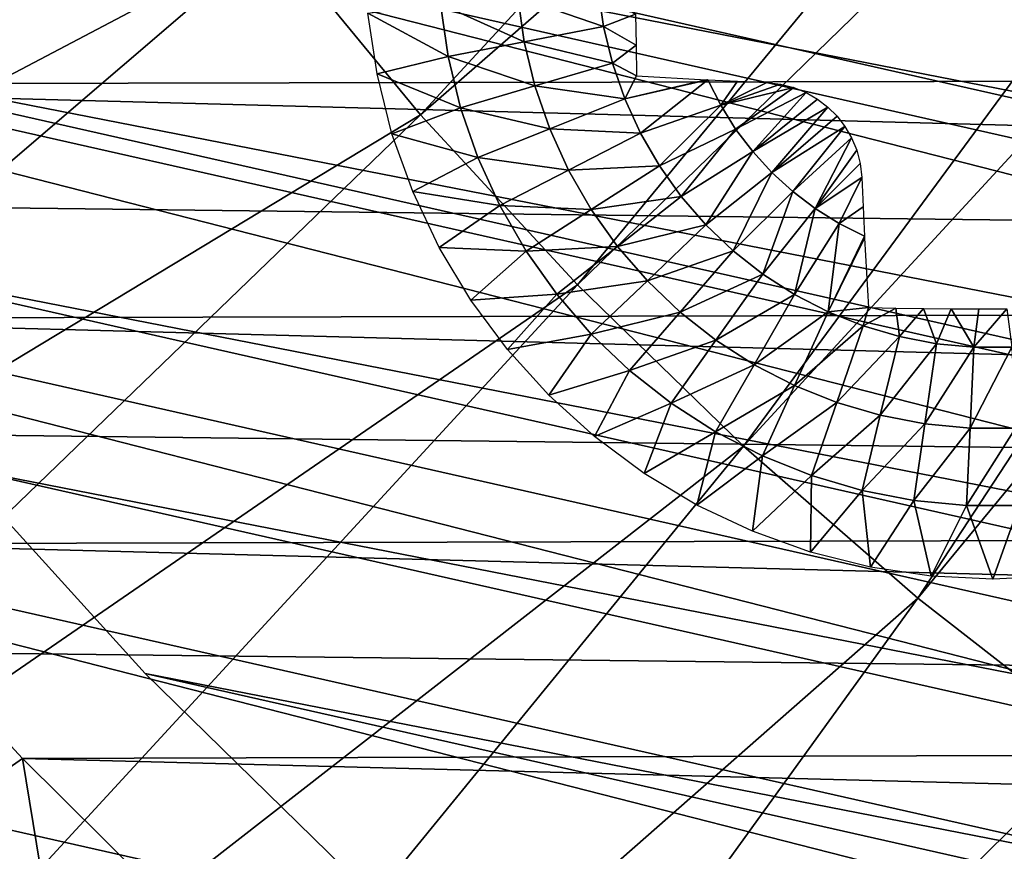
# Model space of a CAD drawing. Header units: millimetres. Extents: x -30.2 to 30.2, y -30.2 to 30.2.
# Tile 17 of 114: x -18.5 to -13.4, y -18.1 to -13.8. Entities that reach past the tile are written whole.
import ezdxf

# ---------------------------------------------------------------- set-up
doc = ezdxf.new("R2010")
doc.units = ezdxf.units.MM
doc.header["$LTSCALE"] = 65.185185
for name, color, linetype in [('2', 7, 'CONTINUOUS'), ('22', 7, 'CONTINUOUS'), ('43', 7, 'CONTINUOUS'), ('47', 7, 'CONTINUOUS'), ('8', 7, 'CONTINUOUS'), ('9', 7, 'CONTINUOUS')]:
    doc.layers.add(name, color=color, linetype=linetype)

msp = doc.modelspace()

# ---------------------------------------------------------------- linework, layer by layer
at = {"layer": '2', "color": 251, "linetype": 'Continuous', "true_color": 0x4c4c4c}
for points in [[(-17.1586, -13.3551, 6.4437), (-16.3969, -14.28, 6.4437), (-11.4399, -8.9041, 6.7528), (-17.1586, -13.3551, 6.4437)], [(-16.3969, -14.28, 6.4437), (-10.9321, -9.5207, 6.7528), (-11.4399, -8.9041, 6.7528), (-16.3969, -14.28, 6.4437)], [(-16.3969, -14.28, 6.4437), (-15.5853, -15.1616, 6.4437), (-10.9321, -9.5207, 6.7528), (-16.3969, -14.28, 6.4437)], [(-15.5853, -15.1616, 6.4437), (-10.391, -10.1085, 6.7528), (-10.9321, -9.5207, 6.7528), (-15.5853, -15.1616, 6.4437)], [(-15.5853, -15.1616, 6.4437), (-14.7264, -15.9972, 6.4437), (-10.391, -10.1085, 6.7528), (-15.5853, -15.1616, 6.4437)], [(-14.7264, -15.9972, 6.4437), (-9.8184, -10.6656, 6.7528), (-10.391, -10.1085, 6.7528), (-14.7264, -15.9972, 6.4437)], [(-14.7264, -15.9972, 6.4437), (-13.8228, -16.7841, 6.4437), (-9.8184, -10.6656, 6.7528), (-14.7264, -15.9972, 6.4437)], [(-13.8228, -16.7841, 6.4437), (-9.2159, -11.1903, 6.7528), (-9.8184, -10.6656, 6.7528), (-13.8228, -16.7841, 6.4437)], [(-13.8228, -16.7841, 6.4437), (-12.8772, -17.5201, 6.4437), (-9.2159, -11.1903, 6.7528), (-13.8228, -16.7841, 6.4437)], [(-18.5236, -11.3864, 6.4437), (-24.5229, -15.4088, 6.0125), (-17.8683, -12.3896, 6.4437), (-18.5236, -11.3864, 6.4437)], [(-24.5229, -15.4088, 6.0125), (-23.6204, -16.7596, 6.0125), (-17.8683, -12.3896, 6.4437), (-24.5229, -15.4088, 6.0125)], [(-17.8683, -12.3896, 6.4437), (-23.6204, -16.7596, 6.0125), (-17.1586, -13.3551, 6.4437), (-17.8683, -12.3896, 6.4437)], [(-23.6204, -16.7596, 6.0125), (-22.6435, -18.0576, 6.0125), (-17.1586, -13.3551, 6.4437), (-23.6204, -16.7596, 6.0125)], [(-17.1586, -13.3551, 6.4437), (-22.6435, -18.0576, 6.0125), (-16.3969, -14.28, 6.4437), (-17.1586, -13.3551, 6.4437)], [(-22.6435, -18.0576, 6.0125), (-21.5954, -19.2988, 6.0125), (-16.3969, -14.28, 6.4437), (-22.6435, -18.0576, 6.0125)], [(-16.3969, -14.28, 6.4437), (-21.5954, -19.2988, 6.0125), (-15.5853, -15.1616, 6.4437), (-16.3969, -14.28, 6.4437)], [(-21.5954, -19.2988, 6.0125), (-20.4793, -20.4793, 6.0125), (-15.5853, -15.1616, 6.4437), (-21.5954, -19.2988, 6.0125)], [(-15.5853, -15.1616, 6.4437), (-20.4793, -20.4793, 6.0125), (-14.7264, -15.9972, 6.4437), (-15.5853, -15.1616, 6.4437)], [(-20.4793, -20.4793, 6.0125), (-19.2988, -21.5954, 6.0125), (-14.7264, -15.9972, 6.4437), (-20.4793, -20.4793, 6.0125)], [(-14.7264, -15.9972, 6.4437), (-19.2988, -21.5954, 6.0125), (-13.8228, -16.7841, 6.4437), (-14.7264, -15.9972, 6.4437)], [(-19.2988, -21.5954, 6.0125), (-18.0576, -22.6435, 6.0125), (-13.8228, -16.7841, 6.4437), (-19.2988, -21.5954, 6.0125)], [(-13.8228, -16.7841, 6.4437), (-18.0576, -22.6435, 6.0125), (-12.8772, -17.5201, 6.4437), (-13.8228, -16.7841, 6.4437)], [(-18.0576, -22.6435, 6.0125), (-16.7596, -23.6204, 6.0125), (-12.8772, -17.5201, 6.4437), (-18.0576, -22.6435, 6.0125)], [(-12.8772, -17.5201, 6.4437), (-16.7596, -23.6204, 6.0125), (-11.8925, -18.2029, 6.4437), (-12.8772, -17.5201, 6.4437)]]:
    msp.add_3dface(points, dxfattribs=at)
at = {"layer": '22', "linetype": 'Continuous'}
for points in [[(-15.4775, -13.6301, -215.395), (-15.4497, -13.8233, -215.395), (-15.8945, -13.6699, -215.2016), (-15.4775, -13.6301, -215.395)], [(-15.4775, -13.6301, -215.395), (-15.2842, -13.7587, -215.4632), (-15.4497, -13.8233, -215.395), (-15.4775, -13.6301, -215.395)], [(-16.2547, -13.9785, -214.9732), (-16.6694, -13.7536, -214.7125), (-16.2936, -13.708, -214.9732), (-16.2547, -13.9785, -214.9732)], [(-15.8611, -13.9026, -215.2016), (-16.2936, -13.708, -214.9732), (-15.8945, -13.6699, -215.2016), (-15.8611, -13.9026, -215.2016)], [(-16.2547, -13.9785, -214.9732), (-16.2936, -13.708, -214.9732), (-15.8611, -13.9026, -215.2016), (-16.2547, -13.9785, -214.9732)], [(-15.4497, -13.8233, -215.395), (-15.8611, -13.9026, -215.2016), (-15.8945, -13.6699, -215.2016), (-15.4497, -13.8233, -215.395)], [(-16.6226, -14.0691, -214.7125), (-16.6694, -13.7536, -214.7125), (-16.2547, -13.9785, -214.9732), (-16.6226, -14.0691, -214.7125)], [(-15.2842, -13.7587, -215.4632), (-15.282, -13.9193, -215.4511), (-15.4497, -13.8233, -215.395), (-15.2842, -13.7587, -215.4632)], [(-15.4497, -13.8233, -215.395), (-15.4037, -14.0131, -215.395), (-15.8611, -13.9026, -215.2016), (-15.4497, -13.8233, -215.395)], [(-15.4497, -13.8233, -215.395), (-15.282, -13.9193, -215.4511), (-15.4037, -14.0131, -215.395), (-15.4497, -13.8233, -215.395)], [(-15.8056, -14.1311, -215.2016), (-16.2547, -13.9785, -214.9732), (-15.8611, -13.9026, -215.2016), (-15.8056, -14.1311, -215.2016)], [(-15.4037, -14.0131, -215.395), (-15.8056, -14.1311, -215.2016), (-15.8611, -13.9026, -215.2016), (-15.4037, -14.0131, -215.395)], [(-15.282, -13.9193, -215.4511), (-15.2791, -14.0791, -215.4343), (-15.4037, -14.0131, -215.395), (-15.282, -13.9193, -215.4511)], [(-16.1903, -14.244, -214.9732), (-16.6226, -14.0691, -214.7125), (-16.2547, -13.9785, -214.9732), (-16.1903, -14.244, -214.9732)], [(-16.1903, -14.244, -214.9732), (-16.2547, -13.9785, -214.9732), (-15.8056, -14.1311, -215.2016), (-16.1903, -14.244, -214.9732)], [(-15.4037, -14.0131, -215.395), (-15.3398, -14.1976, -215.395), (-15.8056, -14.1311, -215.2016), (-15.4037, -14.0131, -215.395)], [(-15.4037, -14.0131, -215.395), (-15.2791, -14.0791, -215.4343), (-15.3398, -14.1976, -215.395), (-15.4037, -14.0131, -215.395)], [(-16.5451, -14.3785, -214.7125), (-16.6226, -14.0691, -214.7125), (-16.1903, -14.244, -214.9732), (-16.5451, -14.3785, -214.7125)], [(-15.2791, -14.0791, -215.4343), (-14.9189, -14.0994, -215.5494), (-15.3398, -14.1976, -215.395), (-15.2791, -14.0791, -215.4343)], [(-14.9189, -14.0994, -215.5494), (-14.9096, -14.0999, -215.5521), (-15.3398, -14.1976, -215.395), (-14.9189, -14.0994, -215.5494)], [(-15.3398, -14.1976, -215.395), (-14.9096, -14.0999, -215.5521), (-15.2587, -14.3752, -215.395), (-15.3398, -14.1976, -215.395)], [(-14.9096, -14.0999, -215.5521), (-14.8438, -14.2307, -215.5519), (-15.2587, -14.3752, -215.395), (-14.9096, -14.0999, -215.5521)], [(-14.8438, -14.2307, -215.5519), (-14.9096, -14.0999, -215.5521), (-14.7563, -14.107, -215.5926), (-14.8438, -14.2307, -215.5519)], [(-14.6056, -14.1132, -215.6278), (-14.8438, -14.2307, -215.5519), (-14.7563, -14.107, -215.5926), (-14.6056, -14.1132, -215.6278)], [(-14.5336, -14.1213, -215.6423), (-14.8438, -14.2307, -215.5519), (-14.6056, -14.1132, -215.6278), (-14.5336, -14.1213, -215.6423)], [(-15.7287, -14.3533, -215.2016), (-16.1903, -14.244, -214.9732), (-15.8056, -14.1311, -215.2016), (-15.7287, -14.3533, -215.2016)], [(-15.3398, -14.1976, -215.395), (-15.7287, -14.3533, -215.2016), (-15.8056, -14.1311, -215.2016), (-15.3398, -14.1976, -215.395)], [(-14.4649, -14.1393, -215.6539), (-14.8438, -14.2307, -215.5519), (-14.5336, -14.1213, -215.6423), (-14.4649, -14.1393, -215.6539)], [(-14.7662, -14.3546, -215.5519), (-14.8438, -14.2307, -215.5519), (-14.4649, -14.1393, -215.6539), (-14.7662, -14.3546, -215.5519)], [(-14.4012, -14.1658, -215.6624), (-14.7662, -14.3546, -215.5519), (-14.4649, -14.1393, -215.6539), (-14.4012, -14.1658, -215.6624)], [(-14.6777, -14.4711, -215.5519), (-14.7662, -14.3546, -215.5519), (-14.4012, -14.1658, -215.6624), (-14.6777, -14.4711, -215.5519)], [(-14.3427, -14.1997, -215.668), (-14.6777, -14.4711, -215.5519), (-14.4012, -14.1658, -215.6624), (-14.3427, -14.1997, -215.668)], [(-15.3398, -14.1976, -215.395), (-15.2587, -14.3752, -215.395), (-15.7287, -14.3533, -215.2016), (-15.3398, -14.1976, -215.395)], [(-14.2893, -14.2407, -215.6708), (-14.6777, -14.4711, -215.5519), (-14.3427, -14.1997, -215.668), (-14.2893, -14.2407, -215.6708)], [(-16.1009, -14.5023, -214.9732), (-16.5451, -14.3785, -214.7125), (-16.1903, -14.244, -214.9732), (-16.1009, -14.5023, -214.9732)], [(-16.1009, -14.5023, -214.9732), (-16.1903, -14.244, -214.9732), (-15.7287, -14.3533, -215.2016), (-16.1009, -14.5023, -214.9732)], [(-15.2587, -14.3752, -215.395), (-14.8438, -14.2307, -215.5519), (-15.1611, -14.5443, -215.395), (-15.2587, -14.3752, -215.395)], [(-14.8438, -14.2307, -215.5519), (-14.7662, -14.3546, -215.5519), (-15.1611, -14.5443, -215.395), (-14.8438, -14.2307, -215.5519)], [(-14.5791, -14.579, -215.5519), (-14.6777, -14.4711, -215.5519), (-14.2893, -14.2407, -215.6708), (-14.5791, -14.579, -215.5519)], [(-14.2415, -14.2884, -215.6708), (-14.5791, -14.579, -215.5519), (-14.2893, -14.2407, -215.6708), (-14.2415, -14.2884, -215.6708)], [(-14.2003, -14.3418, -215.668), (-14.5791, -14.579, -215.5519), (-14.2415, -14.2884, -215.6708), (-14.2003, -14.3418, -215.668)], [(-15.6311, -14.5672, -215.2016), (-16.1009, -14.5023, -214.9732), (-15.7287, -14.3533, -215.2016), (-15.6311, -14.5672, -215.2016)], [(-15.2587, -14.3752, -215.395), (-15.6311, -14.5672, -215.2016), (-15.7287, -14.3533, -215.2016), (-15.2587, -14.3752, -215.395)], [(-15.1611, -14.5443, -215.395), (-14.7662, -14.3546, -215.5519), (-15.0478, -14.7034, -215.395), (-15.1611, -14.5443, -215.395)], [(-14.7662, -14.3546, -215.5519), (-14.6777, -14.4711, -215.5519), (-15.0478, -14.7034, -215.395), (-14.7662, -14.3546, -215.5519)], [(-14.4711, -14.6777, -215.5519), (-14.5791, -14.579, -215.5519), (-14.2003, -14.3418, -215.668), (-14.4711, -14.6777, -215.5519)], [(-14.1663, -14.4002, -215.6625), (-14.4711, -14.6777, -215.5519), (-14.2003, -14.3418, -215.668), (-14.1663, -14.4002, -215.6625)], [(-16.4376, -14.6787, -214.7125), (-16.5451, -14.3785, -214.7125), (-16.1009, -14.5023, -214.9732), (-16.4376, -14.6787, -214.7125)], [(-15.2587, -14.3752, -215.395), (-15.1611, -14.5443, -215.395), (-15.6311, -14.5672, -215.2016), (-15.2587, -14.3752, -215.395)], [(-14.3546, -14.7662, -215.5519), (-14.4711, -14.6777, -215.5519), (-14.1663, -14.4002, -215.6625), (-14.3546, -14.7662, -215.5519)], [(-14.1396, -14.464, -215.654), (-14.3546, -14.7662, -215.5519), (-14.1663, -14.4002, -215.6625), (-14.1396, -14.464, -215.654)], [(-15.0478, -14.7034, -215.395), (-14.6777, -14.4711, -215.5519), (-14.92, -14.8509, -215.395), (-15.0478, -14.7034, -215.395)], [(-14.6777, -14.4711, -215.5519), (-14.5791, -14.579, -215.5519), (-14.92, -14.8509, -215.395), (-14.6777, -14.4711, -215.5519)], [(-14.1215, -14.533, -215.6425), (-14.3546, -14.7662, -215.5519), (-14.1396, -14.464, -215.654), (-14.1215, -14.533, -215.6425)], [(-15.9874, -14.7509, -214.9732), (-16.4376, -14.6787, -214.7125), (-16.1009, -14.5023, -214.9732), (-15.9874, -14.7509, -214.9732)], [(-15.9874, -14.7509, -214.9732), (-16.1009, -14.5023, -214.9732), (-15.6311, -14.5672, -215.2016), (-15.9874, -14.7509, -214.9732)], [(-15.5135, -14.7708, -215.2016), (-15.9874, -14.7509, -214.9732), (-15.6311, -14.5672, -215.2016), (-15.5135, -14.7708, -215.2016)], [(-15.1611, -14.5443, -215.395), (-15.5135, -14.7708, -215.2016), (-15.6311, -14.5672, -215.2016), (-15.1611, -14.5443, -215.395)], [(-15.1611, -14.5443, -215.395), (-15.0478, -14.7034, -215.395), (-15.5135, -14.7708, -215.2016), (-15.1611, -14.5443, -215.395)], [(-14.1132, -14.6056, -215.6278), (-14.3546, -14.7662, -215.5519), (-14.1215, -14.533, -215.6425), (-14.1132, -14.6056, -215.6278)], [(-14.92, -14.8509, -215.395), (-14.5791, -14.579, -215.5519), (-14.7787, -14.9857, -215.395), (-14.92, -14.8509, -215.395)], [(-14.5791, -14.579, -215.5519), (-14.4711, -14.6777, -215.5519), (-14.7787, -14.9857, -215.395), (-14.5791, -14.579, -215.5519)], [(-14.2307, -14.8438, -215.5519), (-14.3546, -14.7662, -215.5519), (-14.1132, -14.6056, -215.6278), (-14.2307, -14.8438, -215.5519)], [(-14.2307, -14.8438, -215.5519), (-14.1132, -14.6056, -215.6278), (-14.107, -14.7564, -215.5925), (-14.2307, -14.8438, -215.5519)], [(-16.3013, -14.9671, -214.7125), (-16.4376, -14.6787, -214.7125), (-15.9874, -14.7509, -214.9732), (-16.3013, -14.9671, -214.7125)], [(-15.0478, -14.7034, -215.395), (-15.3771, -14.9623, -215.2016), (-15.5135, -14.7708, -215.2016), (-15.0478, -14.7034, -215.395)], [(-15.0478, -14.7034, -215.395), (-14.92, -14.8509, -215.395), (-15.3771, -14.9623, -215.2016), (-15.0478, -14.7034, -215.395)], [(-14.7787, -14.9857, -215.395), (-14.4711, -14.6777, -215.5519), (-14.6252, -15.1064, -215.395), (-14.7787, -14.9857, -215.395)], [(-14.4711, -14.6777, -215.5519), (-14.3546, -14.7662, -215.5519), (-14.6252, -15.1064, -215.395), (-14.4711, -14.6777, -215.5519)], [(-15.8507, -14.9875, -214.9732), (-16.3013, -14.9671, -214.7125), (-15.9874, -14.7509, -214.9732), (-15.8507, -14.9875, -214.9732)], [(-15.8507, -14.9875, -214.9732), (-15.9874, -14.7509, -214.9732), (-15.5135, -14.7708, -215.2016), (-15.8507, -14.9875, -214.9732)], [(-15.3771, -14.9623, -215.2016), (-15.8507, -14.9875, -214.9732), (-15.5135, -14.7708, -215.2016), (-15.3771, -14.9623, -215.2016)], [(-14.6252, -15.1064, -215.395), (-14.3546, -14.7662, -215.5519), (-14.4609, -15.2119, -215.395), (-14.6252, -15.1064, -215.395)], [(-14.3546, -14.7662, -215.5519), (-14.2307, -14.8438, -215.5519), (-14.4609, -15.2119, -215.395), (-14.3546, -14.7662, -215.5519)], [(-14.0999, -14.9096, -215.5521), (-14.2307, -14.8438, -215.5519), (-14.107, -14.7564, -215.5925), (-14.0999, -14.9096, -215.5521)], [(-14.92, -14.8509, -215.395), (-15.2232, -15.14, -215.2016), (-15.3771, -14.9623, -215.2016), (-14.92, -14.8509, -215.395)], [(-14.92, -14.8509, -215.395), (-14.7787, -14.9857, -215.395), (-15.2232, -15.14, -215.2016), (-14.92, -14.8509, -215.395)], [(-14.4609, -15.2119, -215.395), (-14.2307, -14.8438, -215.5519), (-14.2874, -15.3014, -215.395), (-14.4609, -15.2119, -215.395)], [(-14.2307, -14.8438, -215.5519), (-14.0999, -14.9096, -215.5521), (-14.2874, -15.3014, -215.395), (-14.2307, -14.8438, -215.5519)], [(-14.0999, -14.9096, -215.5521), (-14.0994, -14.9191, -215.5494), (-14.2874, -15.3014, -215.395), (-14.0999, -14.9096, -215.5521)], [(-14.0994, -14.9191, -215.5494), (-14.0791, -15.2791, -215.4343), (-14.2874, -15.3014, -215.395), (-14.0994, -14.9191, -215.5494)], [(-16.1373, -15.2406, -214.7125), (-16.3013, -14.9671, -214.7125), (-15.8507, -14.9875, -214.9732), (-16.1373, -15.2406, -214.7125)], [(-15.6922, -15.2101, -214.9732), (-15.8507, -14.9875, -214.9732), (-15.3771, -14.9623, -215.2016), (-15.6922, -15.2101, -214.9732)], [(-15.2232, -15.14, -215.2016), (-15.6922, -15.2101, -214.9732), (-15.3771, -14.9623, -215.2016), (-15.2232, -15.14, -215.2016)], [(-15.6922, -15.2101, -214.9732), (-16.1373, -15.2406, -214.7125), (-15.8507, -14.9875, -214.9732), (-15.6922, -15.2101, -214.9732)], [(-14.7787, -14.9857, -215.395), (-15.053, -15.3023, -215.2016), (-15.2232, -15.14, -215.2016), (-14.7787, -14.9857, -215.395)], [(-14.7787, -14.9857, -215.395), (-14.6252, -15.1064, -215.395), (-15.053, -15.3023, -215.2016), (-14.7787, -14.9857, -215.395)], [(-14.6252, -15.1064, -215.395), (-14.8682, -15.4476, -215.2016), (-15.053, -15.3023, -215.2016), (-14.6252, -15.1064, -215.395)], [(-14.6252, -15.1064, -215.395), (-14.4609, -15.2119, -215.395), (-14.8682, -15.4476, -215.2016), (-14.6252, -15.1064, -215.395)], [(-15.5133, -15.4166, -214.9732), (-15.6922, -15.2101, -214.9732), (-15.2232, -15.14, -215.2016), (-15.5133, -15.4166, -214.9732)], [(-15.053, -15.3023, -215.2016), (-15.5133, -15.4166, -214.9732), (-15.2232, -15.14, -215.2016), (-15.053, -15.3023, -215.2016)], [(-15.9473, -15.4968, -214.7125), (-16.1373, -15.2406, -214.7125), (-15.6922, -15.2101, -214.9732), (-15.9473, -15.4968, -214.7125)], [(-15.5133, -15.4166, -214.9732), (-15.9473, -15.4968, -214.7125), (-15.6922, -15.2101, -214.9732), (-15.5133, -15.4166, -214.9732)], [(-14.4609, -15.2119, -215.395), (-14.6704, -15.5747, -215.2016), (-14.8682, -15.4476, -215.2016), (-14.4609, -15.2119, -215.395)], [(-14.4609, -15.2119, -215.395), (-14.2874, -15.3014, -215.395), (-14.6704, -15.5747, -215.2016), (-14.4609, -15.2119, -215.395)], [(-14.2874, -15.3014, -215.395), (-14.0791, -15.2791, -215.4343), (-14.1061, -15.374, -215.395), (-14.2874, -15.3014, -215.395)], [(-14.0791, -15.2791, -215.4343), (-13.9364, -15.2818, -215.4496), (-14.1061, -15.374, -215.395), (-14.0791, -15.2791, -215.4343)], [(-14.1061, -15.374, -215.395), (-13.9364, -15.2818, -215.4496), (-13.9188, -15.429, -215.395), (-14.1061, -15.374, -215.395)], [(-13.9364, -15.2818, -215.4496), (-13.7934, -15.2838, -215.461), (-13.9188, -15.429, -215.395), (-13.9364, -15.2818, -215.4496)], [(-13.9188, -15.429, -215.395), (-13.7934, -15.2838, -215.461), (-13.727, -15.4659, -215.395), (-13.9188, -15.429, -215.395)], [(-13.7934, -15.2838, -215.461), (-13.6501, -15.2852, -215.4686), (-13.727, -15.4659, -215.395), (-13.7934, -15.2838, -215.461)], [(-13.727, -15.4659, -215.395), (-13.6501, -15.2852, -215.4686), (-13.5327, -15.4845, -215.395), (-13.727, -15.4659, -215.395)], [(-13.6501, -15.2852, -215.4686), (-13.5067, -15.2858, -215.4724), (-13.5327, -15.4845, -215.395), (-13.6501, -15.2852, -215.4686)], [(-13.5067, -15.2858, -215.4724), (-13.3633, -15.2858, -215.4724), (-13.5327, -15.4845, -215.395), (-13.5067, -15.2858, -215.4724)], [(-13.5327, -15.4845, -215.395), (-13.3633, -15.2858, -215.4724), (-13.3374, -15.4845, -215.395), (-13.5327, -15.4845, -215.395)], [(-15.3155, -15.6052, -214.9732), (-15.5133, -15.4166, -214.9732), (-15.053, -15.3023, -215.2016), (-15.3155, -15.6052, -214.9732)], [(-14.8682, -15.4476, -215.2016), (-15.3155, -15.6052, -214.9732), (-15.053, -15.3023, -215.2016), (-14.8682, -15.4476, -215.2016)], [(-14.2874, -15.3014, -215.395), (-14.4614, -15.6824, -215.2016), (-14.6704, -15.5747, -215.2016), (-14.2874, -15.3014, -215.395)], [(-14.2874, -15.3014, -215.395), (-14.1061, -15.374, -215.395), (-14.4614, -15.6824, -215.2016), (-14.2874, -15.3014, -215.395)], [(-14.1061, -15.374, -215.395), (-14.2431, -15.7698, -215.2016), (-14.4614, -15.6824, -215.2016), (-14.1061, -15.374, -215.395)], [(-14.1061, -15.374, -215.395), (-13.9188, -15.429, -215.395), (-14.2431, -15.7698, -215.2016), (-14.1061, -15.374, -215.395)], [(-15.7331, -15.7331, -214.7125), (-15.9473, -15.4968, -214.7125), (-15.5133, -15.4166, -214.9732), (-15.7331, -15.7331, -214.7125)], [(-15.3155, -15.6052, -214.9732), (-15.7331, -15.7331, -214.7125), (-15.5133, -15.4166, -214.9732), (-15.3155, -15.6052, -214.9732)], [(-13.9188, -15.429, -215.395), (-14.0175, -15.8361, -215.2016), (-14.2431, -15.7698, -215.2016), (-13.9188, -15.429, -215.395)], [(-13.9188, -15.429, -215.395), (-13.727, -15.4659, -215.395), (-14.0175, -15.8361, -215.2016), (-13.9188, -15.429, -215.395)], [(-15.1007, -15.7741, -214.9732), (-15.3155, -15.6052, -214.9732), (-14.8682, -15.4476, -215.2016), (-15.1007, -15.7741, -214.9732)], [(-14.6704, -15.5747, -215.2016), (-15.1007, -15.7741, -214.9732), (-14.8682, -15.4476, -215.2016), (-14.6704, -15.5747, -215.2016)], [(-13.727, -15.4659, -215.395), (-13.7866, -15.8806, -215.2016), (-14.0175, -15.8361, -215.2016), (-13.727, -15.4659, -215.395)], [(-13.727, -15.4659, -215.395), (-13.5327, -15.4845, -215.395), (-13.7866, -15.8806, -215.2016), (-13.727, -15.4659, -215.395)], [(-13.5327, -15.4845, -215.395), (-13.5526, -15.9029, -215.2016), (-13.7866, -15.8806, -215.2016), (-13.5327, -15.4845, -215.395)], [(-13.5327, -15.4845, -215.395), (-13.3374, -15.4845, -215.395), (-13.5526, -15.9029, -215.2016), (-13.5327, -15.4845, -215.395)], [(-13.3374, -15.4845, -215.395), (-13.3175, -15.9029, -215.2016), (-13.5526, -15.9029, -215.2016), (-13.3374, -15.4845, -215.395)], [(-14.8708, -15.9219, -214.9732), (-15.1007, -15.7741, -214.9732), (-14.6704, -15.5747, -215.2016), (-14.8708, -15.9219, -214.9732)], [(-14.4614, -15.6824, -215.2016), (-14.8708, -15.9219, -214.9732), (-14.6704, -15.5747, -215.2016), (-14.4614, -15.6824, -215.2016)], [(-15.4968, -15.9473, -214.7125), (-15.7331, -15.7331, -214.7125), (-15.3155, -15.6052, -214.9732), (-15.4968, -15.9473, -214.7125)], [(-15.1007, -15.7741, -214.9732), (-15.4968, -15.9473, -214.7125), (-15.3155, -15.6052, -214.9732), (-15.1007, -15.7741, -214.9732)], [(-14.6279, -16.0471, -214.9732), (-14.8708, -15.9219, -214.9732), (-14.4614, -15.6824, -215.2016), (-14.6279, -16.0471, -214.9732)], [(-14.2431, -15.7698, -215.2016), (-14.6279, -16.0471, -214.9732), (-14.4614, -15.6824, -215.2016), (-14.2431, -15.7698, -215.2016)], [(-15.2406, -16.1373, -214.7125), (-15.4968, -15.9473, -214.7125), (-15.1007, -15.7741, -214.9732), (-15.2406, -16.1373, -214.7125)], [(-14.8708, -15.9219, -214.9732), (-15.2406, -16.1373, -214.7125), (-15.1007, -15.7741, -214.9732), (-14.8708, -15.9219, -214.9732)], [(-14.3742, -16.1487, -214.9732), (-14.6279, -16.0471, -214.9732), (-14.2431, -15.7698, -215.2016), (-14.3742, -16.1487, -214.9732)], [(-14.0175, -15.8361, -215.2016), (-14.3742, -16.1487, -214.9732), (-14.2431, -15.7698, -215.2016), (-14.0175, -15.8361, -215.2016)], [(-14.112, -16.2256, -214.9732), (-14.3742, -16.1487, -214.9732), (-14.0175, -15.8361, -215.2016), (-14.112, -16.2256, -214.9732)], [(-13.7866, -15.8806, -215.2016), (-14.112, -16.2256, -214.9732), (-14.0175, -15.8361, -215.2016), (-13.7866, -15.8806, -215.2016)], [(-13.8437, -16.2774, -214.9732), (-14.112, -16.2256, -214.9732), (-13.7866, -15.8806, -215.2016), (-13.8437, -16.2774, -214.9732)], [(-13.5526, -15.9029, -215.2016), (-13.8437, -16.2774, -214.9732), (-13.7866, -15.8806, -215.2016), (-13.5526, -15.9029, -215.2016)], [(-14.9671, -16.3013, -214.7125), (-15.2406, -16.1373, -214.7125), (-14.8708, -15.9219, -214.9732), (-14.9671, -16.3013, -214.7125)], [(-14.6279, -16.0471, -214.9732), (-14.9671, -16.3013, -214.7125), (-14.8708, -15.9219, -214.9732), (-14.6279, -16.0471, -214.9732)], [(-13.5717, -16.3033, -214.9732), (-13.8437, -16.2774, -214.9732), (-13.5526, -15.9029, -215.2016), (-13.5717, -16.3033, -214.9732)], [(-13.2984, -16.3033, -214.9732), (-13.5717, -16.3033, -214.9732), (-13.3175, -15.9029, -215.2016), (-13.2984, -16.3033, -214.9732)], [(-13.3175, -15.9029, -215.2016), (-13.5717, -16.3033, -214.9732), (-13.5526, -15.9029, -215.2016), (-13.3175, -15.9029, -215.2016)], [(-14.6787, -16.4376, -214.7125), (-14.9671, -16.3013, -214.7125), (-14.6279, -16.0471, -214.9732), (-14.6787, -16.4376, -214.7125)], [(-14.3742, -16.1487, -214.9732), (-14.6787, -16.4376, -214.7125), (-14.6279, -16.0471, -214.9732), (-14.3742, -16.1487, -214.9732)], [(-14.3785, -16.5451, -214.7125), (-14.6787, -16.4376, -214.7125), (-14.3742, -16.1487, -214.9732), (-14.3785, -16.5451, -214.7125)], [(-14.112, -16.2256, -214.9732), (-14.3785, -16.5451, -214.7125), (-14.3742, -16.1487, -214.9732), (-14.112, -16.2256, -214.9732)], [(-14.0691, -16.6226, -214.7125), (-14.3785, -16.5451, -214.7125), (-14.112, -16.2256, -214.9732), (-14.0691, -16.6226, -214.7125)], [(-13.8437, -16.2774, -214.9732), (-14.0691, -16.6226, -214.7125), (-14.112, -16.2256, -214.9732), (-13.8437, -16.2774, -214.9732)], [(-13.7536, -16.6694, -214.7125), (-14.0691, -16.6226, -214.7125), (-13.8437, -16.2774, -214.9732), (-13.7536, -16.6694, -214.7125)], [(-13.5717, -16.3033, -214.9732), (-13.7536, -16.6694, -214.7125), (-13.8437, -16.2774, -214.9732), (-13.5717, -16.3033, -214.9732)], [(-13.435, -16.685, -214.7125), (-13.7536, -16.6694, -214.7125), (-13.5717, -16.3033, -214.9732), (-13.435, -16.685, -214.7125)], [(-13.2984, -16.3033, -214.9732), (-13.435, -16.685, -214.7125), (-13.5717, -16.3033, -214.9732), (-13.2984, -16.3033, -214.9732)], [(-13.1165, -16.6694, -214.7125), (-13.435, -16.685, -214.7125), (-13.2984, -16.3033, -214.9732), (-13.1165, -16.6694, -214.7125)]]:
    msp.add_3dface(points, dxfattribs=at)
at = {"layer": '43', "linetype": 'Continuous'}
for points in [[(-22.6213, -10.0418, -791), (17.1733, -17.8225, -791), (-23.1669, -8.7096, -791), (-22.6213, -10.0418, -791)], [(-23.1669, -8.7096, -791), (17.1733, -17.8225, -791), (-2.8645, -12.6805, -791), (-23.1669, -8.7096, -791)], [(16.1079, -18.7909, -791), (17.1733, -17.8225, -791), (-22.6213, -10.0418, -791), (16.1079, -18.7909, -791)], [(-21.9992, -11.3402, -791), (16.1079, -18.7909, -791), (-22.6213, -10.0418, -791), (-21.9992, -11.3402, -791)], [(14.9881, -19.6957, -791), (16.1079, -18.7909, -791), (-21.9992, -11.3402, -791), (14.9881, -19.6957, -791)], [(-21.3025, -12.6002, -791), (14.9881, -19.6957, -791), (-21.9992, -11.3402, -791), (-21.3025, -12.6002, -791)], [(13.8175, -20.5339, -791), (14.9881, -19.6957, -791), (-21.3025, -12.6002, -791), (13.8175, -20.5339, -791)], [(-20.5339, -13.8175, -791), (13.8175, -20.5339, -791), (-21.3025, -12.6002, -791), (-20.5339, -13.8175, -791)], [(12.6002, -21.3025, -791), (13.8175, -20.5339, -791), (-20.5339, -13.8175, -791), (12.6002, -21.3025, -791)], [(-19.6957, -14.9881, -791), (12.6002, -21.3025, -791), (-20.5339, -13.8175, -791), (-19.6957, -14.9881, -791)], [(11.3402, -21.9992, -791), (12.6002, -21.3025, -791), (-19.6957, -14.9881, -791), (11.3402, -21.9992, -791)], [(-18.7909, -16.1079, -791), (11.3402, -21.9992, -791), (-19.6957, -14.9881, -791), (-18.7909, -16.1079, -791)], [(10.0418, -22.6213, -791), (11.3402, -21.9992, -791), (-18.7909, -16.1079, -791), (10.0418, -22.6213, -791)], [(-17.8225, -17.1733, -791), (10.0418, -22.6213, -791), (-18.7909, -16.1079, -791), (-17.8225, -17.1733, -791)], [(8.7096, -23.1669, -791), (10.0418, -22.6213, -791), (-17.8225, -17.1733, -791), (8.7096, -23.1669, -791)], [(-16.7938, -18.1805, -791), (8.7096, -23.1669, -791), (-17.8225, -17.1733, -791), (-16.7938, -18.1805, -791)]]:
    msp.add_3dface(points, dxfattribs=at)
at = {"layer": '47', "linetype": 'Continuous'}
for points in [[(-28.2585, -6.516, -828), (-2.8645, -12.6805, -828), (21.6666, -19.2758, -828), (-28.2585, -6.516, -828)], [(-27.8487, -8.0902, -828), (-28.2585, -6.516, -828), (21.6666, -19.2758, -828), (-27.8487, -8.0902, -828)], [(-27.3512, -9.639, -828), (-27.8487, -8.0902, -828), (20.5517, -20.4604, -828), (-27.3512, -9.639, -828)], [(20.5517, -20.4604, -828), (-27.8487, -8.0902, -828), (21.6666, -19.2758, -828), (20.5517, -20.4604, -828)], [(-26.7677, -11.1575, -828), (-27.3512, -9.639, -828), (19.3721, -21.5806, -828), (-26.7677, -11.1575, -828)], [(19.3721, -21.5806, -828), (-27.3512, -9.639, -828), (20.5517, -20.4604, -828), (19.3721, -21.5806, -828)], [(-26.1, -12.6408, -828), (-26.7677, -11.1575, -828), (18.1316, -22.6328, -828), (-26.1, -12.6408, -828)], [(18.1316, -22.6328, -828), (-26.7677, -11.1575, -828), (19.3721, -21.5806, -828), (18.1316, -22.6328, -828)], [(-25.3502, -14.0844, -828), (-26.1, -12.6408, -828), (16.834, -23.6139, -828), (-25.3502, -14.0844, -828)], [(16.834, -23.6139, -828), (-26.1, -12.6408, -828), (18.1316, -22.6328, -828), (16.834, -23.6139, -828)], [(-24.5206, -15.4836, -828), (-25.3502, -14.0844, -828), (15.4836, -24.5206, -828), (-24.5206, -15.4836, -828)], [(15.4836, -24.5206, -828), (-25.3502, -14.0844, -828), (16.834, -23.6139, -828), (15.4836, -24.5206, -828)], [(-23.6139, -16.834, -828), (-24.5206, -15.4836, -828), (14.0844, -25.3502, -828), (-23.6139, -16.834, -828)], [(14.0844, -25.3502, -828), (-24.5206, -15.4836, -828), (15.4836, -24.5206, -828), (14.0844, -25.3502, -828)], [(-22.6328, -18.1316, -828), (-23.6139, -16.834, -828), (12.6408, -26.1, -828), (-22.6328, -18.1316, -828)], [(12.6408, -26.1, -828), (-23.6139, -16.834, -828), (14.0844, -25.3502, -828), (12.6408, -26.1, -828)]]:
    msp.add_3dface(points, dxfattribs=at)
at = {"layer": '8', "color": 4, "linetype": 'Continuous'}
for points in [[(-18.9653, -17.0655, -2), (-18.4573, -17.614, -2), (-19.2754, -18.1854, -120), (-18.9653, -17.0655, -2)], [(-19.2754, -18.1854, -120), (-18.4573, -17.614, -2), (-18.1854, -19.2754, -120), (-19.2754, -18.1854, -120)], [(-18.4573, -17.614, -2), (-17.4009, -18.6611, -2), (-18.1854, -19.2754, -120), (-18.4573, -17.614, -2)]]:
    msp.add_3dface(points, dxfattribs=at)
at = {"layer": '9', "color": 4, "linetype": 'Continuous'}
for points in [[(22.0795, -12.7864, -2), (21.3101, -14.0351, -2), (-22.0328, -12.866, -2), (22.0795, -12.7864, -2)], [(21.3101, -14.0351, -2), (-21.6499, -13.5034, -2), (-22.0328, -12.866, -2), (21.3101, -14.0351, -2)], [(21.3101, -14.0351, -2), (-21.251, -14.1244, -2), (-21.6499, -13.5034, -2), (21.3101, -14.0351, -2)], [(21.3101, -14.0351, -2), (20.4663, -15.2377, -2), (-21.251, -14.1244, -2), (21.3101, -14.0351, -2)], [(20.4663, -15.2377, -2), (-20.832, -14.7348, -2), (-21.251, -14.1244, -2), (20.4663, -15.2377, -2)], [(20.4663, -15.2377, -2), (-20.3927, -15.3354, -2), (-20.832, -14.7348, -2), (20.4663, -15.2377, -2)], [(20.4663, -15.2377, -2), (19.5479, -16.397, -2), (-20.3927, -15.3354, -2), (20.4663, -15.2377, -2)], [(19.5479, -16.397, -2), (-19.9342, -15.9249, -2), (-20.3927, -15.3354, -2), (19.5479, -16.397, -2)], [(19.5479, -16.397, -2), (-19.458, -16.502, -2), (-19.9342, -15.9249, -2), (19.5479, -16.397, -2)], [(19.5479, -16.397, -2), (18.564, -17.5033, -2), (-19.458, -16.502, -2), (19.5479, -16.397, -2)], [(18.564, -17.5033, -2), (-18.9653, -17.0655, -2), (-19.458, -16.502, -2), (18.564, -17.5033, -2)], [(18.564, -17.5033, -2), (-18.4573, -17.614, -2), (-18.9653, -17.0655, -2), (18.564, -17.5033, -2)], [(18.564, -17.5033, -2), (17.5237, -18.5468, -2), (-18.4573, -17.614, -2), (18.564, -17.5033, -2)], [(17.5237, -18.5468, -2), (-17.4009, -18.6611, -2), (-18.4573, -17.614, -2), (17.5237, -18.5468, -2)]]:
    msp.add_3dface(points, dxfattribs=at)

doc.saveas('drawing.dxf')
